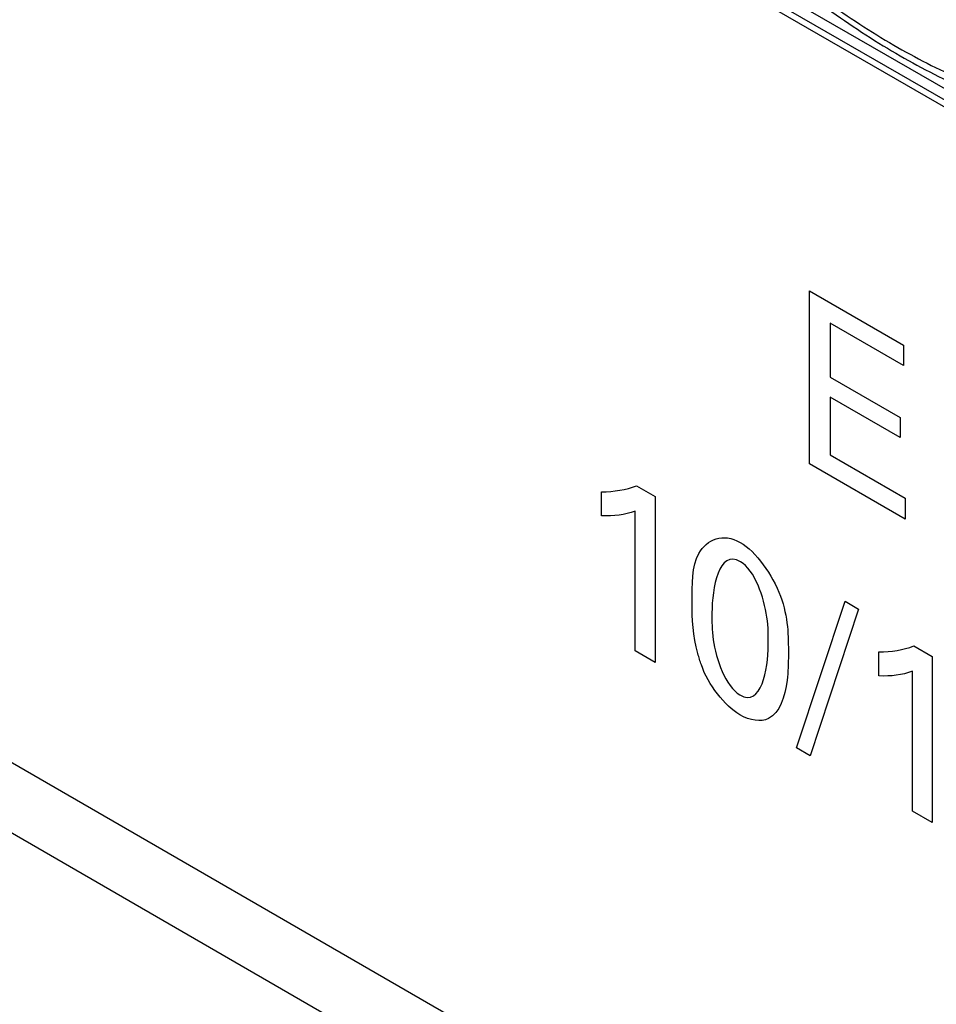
# Model space of a CAD drawing. Header units: inches. Extents: x 0 to 34, y 0 to 22.
# Tile 12 of 127: x 4.053 to 4.183, y 6.732 to 6.872. Entities that reach past the tile are written whole.
import ezdxf

# ---------------------------------------------------------------- set-up
doc = ezdxf.new("R2010")
doc.units = ezdxf.units.IN
doc.header["$LTSCALE"] = 1.87
doc.header["$MEASUREMENT"] = 0
doc.layers.get('0').update_dxf_attribs({"linetype": 'CONTINUOUS'})

msp = doc.modelspace()

# ---------------------------------------------------------------- linework, layer by layer
at = {"color": 7, "linetype": 'CONTINUOUS'}
for p, q in [((2.48827, 7.66941), (4.60586, 6.44674)), ((2.49438, 7.65589), (4.59773, 6.44144)), ((4.23396, 6.83344), (4.13408, 6.8911)), ((4.26631, 6.81315), (4.13408, 6.88949)), ((4.13469, 6.88814), (4.26692, 6.8118))]:
    msp.add_line(p, q, dxfattribs=at)
at = {"color": 40, "linetype": 'CONTINUOUS'}
for p, q in [((4.16509, 6.83349), (4.17843, 6.82578)), ((4.16509, 6.80894), (4.16509, 6.83349)), ((4.17843, 6.82289), (4.16803, 6.82889)), ((4.16803, 6.82889), (4.16803, 6.82125)), ((4.17843, 6.82578), (4.17843, 6.82289)), ((4.16803, 6.82125), (4.17792, 6.81553)), ((4.17792, 6.81268), (4.16803, 6.81839)), ((4.16803, 6.81839), (4.16803, 6.81023)), ((4.17792, 6.81553), (4.17792, 6.81268)), ((4.16803, 6.81023), (4.17866, 6.80409)), ((4.17866, 6.8011), (4.16509, 6.80894)), ((4.14054, 6.80582), (4.14316, 6.8043)), ((4.13559, 6.80157), (4.13559, 6.80496)), ((4.14316, 6.8043), (4.14316, 6.78077)), ((4.17866, 6.80409), (4.17866, 6.8011)), ((4.14033, 6.78241), (4.14033, 6.80223)), ((4.16323, 6.76864), (4.17012, 6.78945)), ((4.17012, 6.78945), (4.17204, 6.78834)), ((4.17204, 6.78834), (4.16518, 6.76752)), ((4.17987, 6.78311), (4.18249, 6.78159)), ((4.14316, 6.78077), (4.14033, 6.78241)), ((4.17493, 6.77885), (4.17493, 6.78225)), ((4.18249, 6.78159), (4.18249, 6.75806)), ((4.17967, 6.75969), (4.17967, 6.77952)), ((4.16518, 6.76752), (4.16323, 6.76864)), ((4.18249, 6.75806), (4.17967, 6.75969))]:
    msp.add_line(p, q, dxfattribs=at)
at = {"color": 7, "linetype": 'CONTINUOUS'}
for points, knots in [([(4.09669, 7.00741), (4.09669, 7.00358), (4.09711, 6.99572), (4.09884, 6.98378), (4.10166, 6.97154), (4.10555, 6.95917), (4.11044, 6.94683), (4.11626, 6.93468), (4.12294, 6.92289), (4.13038, 6.91163), (4.13849, 6.90104), (4.14715, 6.89128), (4.15625, 6.88247), (4.16566, 6.87474), (4.17528, 6.86818), (4.18781, 6.86135), (4.19774, 6.85787), (4.20434, 6.85664)], [0, 0, 0, 0, 0.058299, 0.119529, 0.183316, 0.24922, 0.316709, 0.385199, 0.454077, 0.522715, 0.590493, 0.65682, 0.721151, 0.783014, 0.842031, 0.897943, 1, 1, 1, 1]), ([(4.09756, 7.0062), (4.09756, 7.00241), (4.09798, 6.99463), (4.09971, 6.9828), (4.10255, 6.97064), (4.10646, 6.95834), (4.11138, 6.94606), (4.11723, 6.93399), (4.12395, 6.92229), (4.13142, 6.91114), (4.13954, 6.90068), (4.1482, 6.89107), (4.15728, 6.88245), (4.16664, 6.87493), (4.17616, 6.86863), (4.18571, 6.86363), (4.19514, 6.86002), (4.20148, 6.85851), (4.20458, 6.85803)], [0, 0, 0, 0, 0.058308, 0.119744, 0.183884, 0.250241, 0.318235, 0.387245, 0.456613, 0.525676, 0.593776, 0.660286, 0.724628, 0.786292, 0.844867, 0.900065, 0.951755, 1, 1, 1, 1])]:
    msp.add_open_spline(points, degree=3, knots=knots, dxfattribs=at)
at = {"color": 40, "linetype": 'CONTINUOUS'}
for points in [[(4.13559, 6.80496), (4.13734, 6.80501), (4.13904, 6.80521), (4.14054, 6.80582)], [(4.14033, 6.80223), (4.13891, 6.80167), (4.13728, 6.8015), (4.13559, 6.80157)], [(4.15527, 6.79506), (4.15219, 6.79685), (4.15124, 6.79133), (4.15124, 6.78777)], [(4.15521, 6.77616), (4.15823, 6.77441), (4.15922, 6.77975), (4.15922, 6.78323)], [(4.17493, 6.78225), (4.17667, 6.7823), (4.17838, 6.7825), (4.17987, 6.78311)], [(4.15519, 6.77335), (4.15305, 6.77459), (4.15068, 6.77765), (4.14974, 6.78041)], [(4.17967, 6.77952), (4.17824, 6.77896), (4.17661, 6.77879), (4.17493, 6.77885)], [(4.15925, 6.77281), (4.15819, 6.77227), (4.15664, 6.77252), (4.15519, 6.77335)]]:
    msp.add_open_spline(points, degree=3, dxfattribs=at)
for points, knots in [([(4.14841, 6.78924), (4.14841, 6.79179), (4.14837, 6.79731), (4.15283, 6.7992), (4.15524, 6.7978)], [0, 0, 0, 0, 0.477778, 1, 1, 1, 1]), ([(4.15524, 6.7978), (4.15752, 6.79649), (4.16206, 6.78998), (4.16208, 6.78447), (4.16208, 6.78189)], [0, 0, 0, 0, 0.504057, 1, 1, 1, 1]), ([(4.15922, 6.78323), (4.15922, 6.78453), (4.15933, 6.78788), (4.15734, 6.79387), (4.15527, 6.79506)], [0, 0, 0, 0, 0.351704, 1, 1, 1, 1]), ([(4.14974, 6.78041), (4.14955, 6.78095), (4.14861, 6.78402), (4.14841, 6.78697), (4.14841, 6.78924)], [0, 0, 0, 0, 0.175097, 1, 1, 1, 1]), ([(4.15124, 6.78777), (4.15124, 6.78655), (4.15116, 6.78322), (4.15315, 6.77735), (4.15521, 6.77616)], [0, 0, 0, 0, 0.339368, 1, 1, 1, 1]), ([(4.16208, 6.78189), (4.16208, 6.78064), (4.16197, 6.77697), (4.16085, 6.77362), (4.15925, 6.77281)], [0, 0, 0, 0, 0.330265, 1, 1, 1, 1])]:
    msp.add_open_spline(points, degree=3, knots=knots, dxfattribs=at)

doc.saveas('drawing.dxf')
